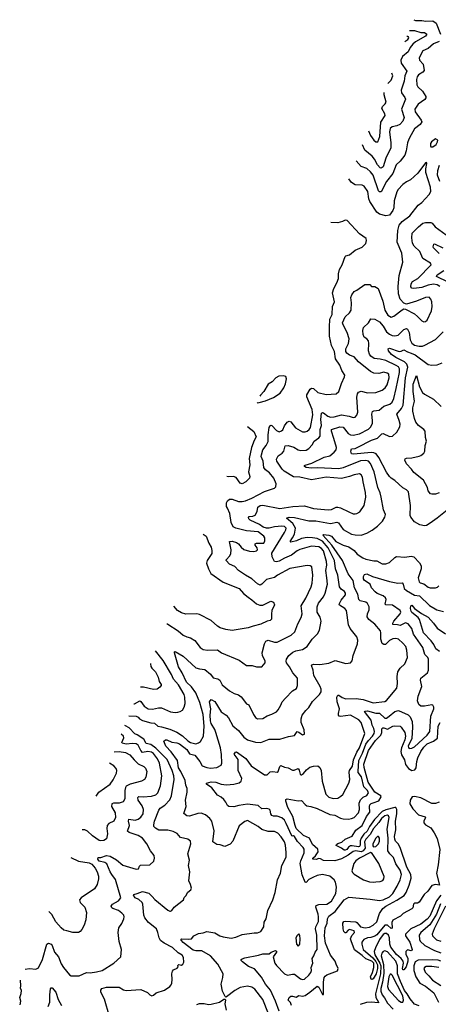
# Model space of a CAD drawing. Extents: x 2133489 to 2292442, y 756223 to 916462.
# Tile 115 of 256: x 2141446 to 2146077, y 865350 to 876235. Entities that reach past the tile are written whole.
import ezdxf

# ---------------------------------------------------------------- set-up
doc = ezdxf.new("R2010")
doc.units = 0

msp = doc.modelspace()

# ---------------------------------------------------------------- linework, layer by layer
at = {"layer": '0CON20XD'}
for points in [[(2145807, 876235), (2145825, 876225), (2145895, 876226), (2145940, 876220), (2146015, 876221), (2146052, 876195), (2146099, 876075)], [(2145758, 876117), (2145815, 876115), (2145885, 876094), (2145925, 876092), (2145950, 876075), (2145935, 876052), (2145825, 875989), (2145795, 875965), (2145765, 875927), (2145742, 875878), (2145682, 875828), (2145661, 875789), (2145665, 875755), (2145727, 875665), (2145707, 875615), (2145698, 875555), (2145665, 875455), (2145668, 875425), (2145706, 875375), (2145712, 875355), (2145670, 875245), (2145699, 875155), (2145684, 875115), (2145652, 875078), (2145619, 875061), (2145565, 875052), (2145545, 875034), (2145538, 874995), (2145553, 874875), (2145552, 874818), (2145497, 874703), (2145465, 874609), (2145445, 874595), (2145435, 874597), (2145405, 874630), (2145372, 874692), (2145345, 874726), (2145265, 874791), (2145239, 874851)], [(2146086, 875994), (2146023, 875967), (2145965, 875917), (2145905, 875892), (2145866, 875815), (2145869, 875789), (2145910, 875745), (2145919, 875675), (2145907, 875655), (2145856, 875624), (2145842, 875605), (2145836, 875574), (2145839, 875515), (2145851, 875491), (2145901, 875445), (2145938, 875385), (2145938, 875372), (2145928, 875352), (2145855, 875301), (2145817, 875245), (2145820, 875215), (2145886, 875126), (2145893, 875105), (2145875, 875077), (2145813, 875027), (2145778, 874962), (2145749, 874915), (2145734, 874875), (2145722, 874785), (2145705, 874736), (2145655, 874672), (2145611, 874629), (2145575, 874535), (2145505, 874445), (2145445, 874331), (2145425, 874332), (2145414, 874344), (2145356, 874515), (2145325, 874554), (2145285, 874590), (2145222, 874612), (2145167, 874673)], [(2145708, 875995), (2145738, 876015), (2145752, 876035), (2145748, 876045), (2145739, 876049), (2145730, 876048)], [(2145518, 875530), (2145554, 875565), (2145574, 875615), (2145564, 875644)], [(2145303, 875006), (2145327, 874955), (2145362, 874902), (2145385, 874886), (2145406, 874884), (2145428, 874945), (2145439, 875101), (2145489, 875175), (2145484, 875195), (2145452, 875255), (2145458, 875275), (2145490, 875305), (2145498, 875325), (2145477, 875405), (2145477, 875430)], [(2146015, 874828), (2146053, 874857), (2146068, 874885), (2146070, 874905), (2146045, 874917), (2146001, 874885), (2145991, 874865), (2145991, 874841), (2145995, 874830), (2146015, 874828)], [(2142654, 868540), (2142735, 868537), (2142755, 868525), (2142771, 868505), (2142805, 868488), (2142895, 868461), (2142938, 868458), (2142973, 868423), (2143015, 868418), (2143105, 868392), (2143185, 868359), (2143246, 868316), (2143305, 868263), (2143337, 868245), (2143395, 868231), (2143425, 868239), (2143445, 868256), (2143478, 868315), (2143485, 868425), (2143475, 868555), (2143439, 868685), (2143395, 868792), (2143345, 868858), (2143292, 868912), (2143242, 869015), (2143201, 869079), (2143158, 869235), (2143157, 869245), (2143165, 869251), (2143255, 869198), (2143395, 869069), (2143435, 869057), (2143495, 869050), (2143558, 868999), (2143585, 868959), (2143637, 868947), (2143661, 868935), (2143685, 868882), (2143765, 868816), (2143820, 868785), (2143865, 868772), (2143895, 868749), (2143955, 868671), (2143979, 868659), (2144033, 868553), (2144055, 868522), (2144075, 868505), (2144135, 868511), (2144185, 868540), (2144235, 868556), (2144286, 868584), (2144306, 868604), (2144333, 868657), (2144348, 868692), (2144385, 868735), (2144465, 868814), (2144508, 868842), (2144520, 868875), (2144519, 868955), (2144468, 869015), (2144431, 869081), (2144398, 869125), (2144393, 869145), (2144397, 869165), (2144424, 869206), (2144466, 869244), (2144501, 869259), (2144576, 869274), (2144626, 869304), (2144682, 869388), (2144740, 869445), (2144764, 869485), (2144781, 869585), (2144768, 869628), (2144738, 869685), (2144736, 869745), (2144751, 869785), (2144805, 869855), (2144824, 869895), (2144849, 869995), (2144845, 870065), (2144832, 870145), (2144844, 870205), (2144840, 870245), (2144805, 870362), (2144785, 870388), (2144755, 870407), (2144675, 870413), (2144545, 870376), (2144515, 870362), (2144454, 870316), (2144375, 870283), (2144315, 870249), (2144285, 870241), (2144265, 870245), (2144238, 870295), (2144235, 870338), (2144375, 870565), (2144389, 870595), (2144392, 870615), (2144375, 870631), (2144344, 870634), (2144265, 870629), (2144205, 870613), (2144175, 870612), (2144138, 870625), (2144097, 870655), (2143995, 870702), (2143982, 870715), (2143977, 870733), (2143985, 870744), (2144025, 870746), (2144051, 870759), (2144072, 870798), (2144079, 870845), (2144105, 870864), (2144137, 870867), (2144325, 870831), (2144467, 870853), (2144595, 870860), (2144695, 870831), (2144858, 870818), (2144895, 870821), (2144945, 870845), (2144965, 870846), (2144995, 870840), (2145085, 870793), (2145135, 870773), (2145155, 870772), (2145175, 870776), (2145208, 870795), (2145258, 870865), (2145273, 870955), (2145272, 871009), (2145245, 871125), (2145239, 871179), (2145225, 871202), (2145205, 871213), (2145147, 871205), (2145095, 871185), (2145005, 871162), (2144835, 871179), (2144675, 871149), (2144545, 871178), (2144475, 871181), (2144372, 871242), (2144350, 871265), (2144292, 871355), (2144286, 871375), (2144305, 871413), (2144348, 871442), (2144366, 871464), (2144384, 871525), (2144414, 871526), (2144480, 871510), (2144528, 871478), (2144551, 871471), (2144614, 871476), (2144644, 871496), (2144680, 871535), (2144705, 871575), (2144755, 871611), (2144769, 871631), (2144770, 871705), (2144783, 871747), (2144778, 871815), (2144785, 871886), (2144795, 871891), (2144805, 871887), (2144855, 871851), (2144885, 871840), (2144925, 871844), (2145005, 871867), (2145092, 871852), (2145135, 871838), (2145158, 871842), (2145177, 871863), (2145188, 871895), (2145177, 872063), (2145183, 872097), (2145195, 872116), (2145225, 872128), (2145295, 872108), (2145385, 872113), (2145455, 872138), (2145487, 872165), (2145512, 872198), (2145534, 872275), (2145528, 872315), (2145509, 872329), (2145475, 872339), (2145420, 872325), (2145365, 872328), (2145325, 872345), (2145195, 872451), (2145145, 872507), (2145095, 872528), (2145065, 872550), (2145055, 872567), (2145052, 872595), (2145084, 872656), (2145089, 872705), (2145067, 872775), (2145023, 872863), (2145018, 872885), (2145045, 872949), (2145094, 872996), (2145112, 873025), (2145118, 873105), (2145109, 873165), (2145121, 873195), (2145145, 873231), (2145176, 873244), (2145265, 873308), (2145319, 873309), (2145336, 873286), (2145375, 873287), (2145411, 873265), (2145463, 873123), (2145485, 873025), (2145519, 872969), (2145555, 872947), (2145585, 872957), (2145675, 873029), (2145695, 873038), (2145715, 873036), (2145812, 872982), (2145848, 872955), (2145895, 872904), (2145915, 872896), (2145935, 872898), (2145955, 872914), (2146000, 873015), (2146009, 873065), (2146006, 873115), (2145995, 873146), (2145975, 873167), (2145935, 873165), (2145835, 873123), (2145725, 873091), (2145695, 873102), (2145655, 873145), (2145637, 873205), (2145634, 873285), (2145645, 873408), (2145683, 873555), (2145672, 873655), (2145622, 873775), (2145629, 873905), (2145644, 873965), (2145676, 874004), (2145762, 874065), (2145855, 874186), (2145893, 874215), (2145976, 874304), (2145994, 874335), (2145990, 874385), (2145937, 874545), (2145938, 874585), (2145951, 874645), (2145946, 874656), (2145935, 874653), (2145850, 874540), (2145770, 874465), (2145725, 874443), (2145685, 874414), (2145633, 874357), (2145618, 874332), (2145588, 874232), (2145586, 874154), (2145574, 874126), (2145536, 874074), (2145495, 874066), (2145425, 874085), (2145395, 874106), (2145318, 874225), (2145307, 874255), (2145297, 874337), (2145255, 874394), (2145234, 874404), (2145155, 874409), (2145115, 874437), (2145086, 874477)], [(2146094, 874445), (2146069, 874515), (2146072, 874568), (2146090, 874625)], [(2143072, 869560), (2143085, 869554), (2143198, 869478), (2143255, 869432), (2143295, 869411), (2143335, 869401), (2143382, 869372), (2143444, 869295), (2143474, 869274), (2143525, 869264), (2143635, 869268), (2143677, 869235), (2143874, 869154), (2143955, 869096), (2144016, 869094), (2144065, 869080), (2144125, 869081), (2144161, 869125), (2144161, 869145), (2144133, 869205), (2144129, 869235), (2144153, 869335), (2144169, 869365), (2144195, 869374), (2144265, 869355), (2144295, 869353), (2144376, 869394), (2144448, 869432), (2144491, 869469), (2144522, 869555), (2144561, 869625), (2144569, 869665), (2144561, 869755), (2144612, 869838), (2144671, 869965), (2144681, 870005), (2144688, 870095), (2144678, 870185), (2144659, 870199), (2144625, 870200), (2144435, 870168), (2144299, 870095), (2144265, 870069), (2144175, 870046), (2144126, 869994), (2144105, 869985), (2144075, 869997), (2144015, 870055), (2143945, 870095), (2143867, 870147), (2143825, 870189), (2143767, 870217), (2143731, 870255), (2143731, 870265), (2143771, 870309), (2143783, 870335), (2143784, 870375), (2143768, 870465), (2143795, 870470), (2143845, 870456), (2143865, 870442), (2143895, 870402), (2143927, 870377), (2143988, 870358), (2144035, 870354), (2144065, 870362), (2144078, 870375), (2144074, 870395), (2144051, 870425), (2144051, 870439), (2144065, 870446), (2144145, 870449), (2144158, 870472), (2144159, 870505), (2144148, 870525), (2144085, 870572), (2143955, 870585), (2143835, 870615), (2143808, 870628), (2143784, 870675), (2143772, 870775), (2143746, 870836), (2143735, 870855), (2143733, 870895), (2143743, 870917), (2143765, 870935), (2143795, 870935), (2143865, 870908), (2143905, 870908), (2143943, 870917), (2144015, 870945), (2144155, 871019), (2144264, 871056), (2144278, 871072), (2144282, 871105), (2144257, 871165), (2144208, 871225), (2144165, 871259), (2144148, 871285), (2144138, 871355), (2144118, 871405), (2144119, 871425), (2144135, 871481), (2144173, 871527), (2144195, 871570), (2144194, 871645), (2144207, 871725), (2144216, 871745), (2144225, 871752), (2144235, 871750), (2144285, 871693), (2144315, 871680), (2144341, 871689), (2144355, 871702), (2144375, 871745), (2144403, 871785), (2144425, 871796), (2144445, 871789), (2144495, 871723), (2144575, 871678), (2144605, 871677), (2144625, 871686), (2144649, 871705), (2144662, 871725), (2144689, 871865), (2144683, 871925), (2144622, 872065), (2144623, 872087), (2144660, 872150), (2144675, 872160), (2144695, 872156), (2144745, 872113), (2144835, 872090), (2144945, 872098), (2144975, 872124), (2145005, 872214), (2145039, 872285), (2145042, 872305), (2145008, 872358), (2144988, 872415), (2144940, 872485), (2144930, 872565), (2144895, 872632), (2144874, 872735), (2144872, 872835), (2144878, 872925), (2144903, 872977), (2144906, 873065), (2144929, 873115), (2144906, 873216), (2144921, 873265), (2144954, 873325), (2144974, 873375), (2144974, 873425), (2144985, 873472), (2145012, 873525), (2145045, 873617), (2145055, 873626), (2145095, 873636), (2145155, 873686), (2145235, 873721), (2145275, 873762), (2145284, 873794), (2145278, 873815), (2145205, 873867), (2145070, 874015), (2145045, 874017), (2145015, 874003), (2144965, 873991), (2144888, 873993)], [(2146092, 873285), (2146064, 873305), (2146025, 873313), (2145965, 873300), (2145895, 873275), (2145805, 873262), (2145785, 873266), (2145771, 873281), (2145775, 873315), (2145790, 873340), (2145849, 873375), (2145996, 873525), (2145989, 873545), (2145905, 873595), (2145872, 873672), (2145810, 873730), (2145792, 873765), (2145782, 873825), (2145787, 873875), (2145856, 873944), (2145905, 873987), (2145935, 873994), (2145995, 873993), (2146009, 873985), (2146041, 873945), (2146162, 873855)], [(2146085, 873651), (2146025, 873714), (2146021, 873725), (2146026, 873754), (2146035, 873758), (2146125, 873714)], [(2146184, 873334), (2146058, 873395), (2146064, 873415), (2146136, 873464)], [(2144393, 867027), (2144385, 867108), (2144375, 867145), (2144340, 867200), (2144301, 867241), (2144265, 867260), (2144195, 867260), (2144125, 867284), (2144085, 867315), (2143965, 867381), (2143935, 867370), (2143875, 867324), (2143805, 867155), (2143775, 867119), (2143715, 867096), (2143665, 867111), (2143625, 867116), (2143584, 867145), (2143596, 867266), (2143571, 867375), (2143550, 867405), (2143503, 867443), (2143455, 867463), (2143415, 867460), (2143325, 867431), (2143293, 867433), (2143260, 867460), (2143286, 867535), (2143281, 867605), (2143299, 867695), (2143299, 867735), (2143284, 867774), (2143278, 867825), (2143230, 867925), (2143204, 867965), (2143191, 868045), (2143121, 868141), (2143063, 868205), (2143042, 868258), (2143058, 868272), (2143075, 868272), (2143129, 868249), (2143185, 868240), (2143215, 868228), (2143294, 868165), (2143325, 868120), (2143385, 868105), (2143437, 868035), (2143465, 867987), (2143515, 867966), (2143555, 867962), (2143625, 867969), (2143676, 867994), (2143681, 868015), (2143679, 868111), (2143666, 868185), (2143616, 868356), (2143606, 868386), (2143565, 868455), (2143557, 868483), (2143554, 868545), (2143562, 868615), (2143544, 868695), (2143565, 868719), (2143605, 868699), (2143674, 868584), (2143729, 868545), (2143757, 868517), (2143805, 868429), (2143867, 868377), (2143925, 868302), (2143965, 868272), (2144055, 868246), (2144115, 868244), (2144205, 868280), (2144325, 868281), (2144421, 868311), (2144485, 868322), (2144515, 868366), (2144535, 868360), (2144575, 868327), (2144598, 868335), (2144591, 868385), (2144561, 868465), (2144561, 868505), (2144572, 868545), (2144611, 868599), (2144645, 868630), (2144685, 868696), (2144764, 868776), (2144779, 868805), (2144779, 868835), (2144768, 868865), (2144700, 868985), (2144694, 869045), (2144674, 869095), (2144678, 869102), (2144699, 869111), (2144765, 869106), (2144865, 869121), (2144935, 869151), (2145055, 869119), (2145104, 869126), (2145124, 869146), (2145136, 869205), (2145184, 869335), (2145186, 869375), (2145174, 869414), (2145101, 869505), (2145084, 869545), (2145061, 869705), (2145042, 869725), (2144985, 869764), (2144980, 869775), (2145001, 869819), (2145049, 869875), (2145051, 869895), (2145039, 869915), (2145001, 869941), (2144984, 869964), (2144964, 870095), (2144941, 870165), (2144930, 870255), (2144858, 870395), (2144795, 870471), (2144735, 870499), (2144685, 870508), (2144625, 870509), (2144565, 870499), (2144508, 870472), (2144445, 870458), (2144438, 870465), (2144462, 870508), (2144485, 870546), (2144496, 870615), (2144466, 870666), (2144396, 870725), (2144425, 870736), (2144485, 870732), (2144645, 870696), (2144723, 870693), (2144885, 870666), (2144955, 870679), (2144971, 870671), (2145025, 870599), (2145118, 870548), (2145155, 870539), (2145222, 870538), (2145285, 870557), (2145345, 870591), (2145405, 870636), (2145460, 870690), (2145484, 870736), (2145492, 870765), (2145471, 870815), (2145445, 870955), (2145434, 871005), (2145409, 871065), (2145367, 871235), (2145328, 871328), (2145305, 871355), (2145275, 871360), (2145215, 871357), (2145025, 871281), (2144975, 871270), (2144735, 871280), (2144674, 871276), (2144615, 871284), (2144596, 871295), (2144596, 871305), (2144605, 871311), (2144677, 871333), (2144815, 871397), (2144875, 871415), (2144926, 871455), (2144945, 871479), (2144952, 871505), (2144921, 871605), (2144895, 871685), (2144896, 871704), (2144987, 871735), (2145025, 871732), (2145080, 871660), (2145105, 871646), (2145135, 871640), (2145205, 871657), (2145303, 871707), (2145331, 871735), (2145347, 871775), (2145350, 871805), (2145342, 871875), (2145347, 871903), (2145365, 871912), (2145423, 871917), (2145475, 871964), (2145539, 871985), (2145565, 872006), (2145584, 872046), (2145612, 872158), (2145646, 872335), (2145647, 872375), (2145636, 872396), (2145612, 872412), (2145495, 872468), (2145435, 872483), (2145368, 872488), (2145331, 872515), (2145317, 872537), (2145305, 872575), (2145309, 872655), (2145306, 872685), (2145287, 872707), (2145257, 872727), (2145244, 872754), (2145242, 872798), (2145249, 872831), (2145304, 872885), (2145331, 872929), (2145375, 872926), (2145425, 872894), (2145465, 872848), (2145505, 872784), (2145535, 872759), (2145565, 872745), (2145595, 872740), (2145632, 872748), (2145695, 872809), (2145725, 872820), (2145735, 872813), (2145753, 872775), (2145767, 872697), (2145785, 872660), (2145815, 872635), (2145865, 872625), (2145903, 872627), (2145926, 872635), (2146045, 872699), (2146129, 872785)], [(2145336, 871585), (2145405, 871610), (2145453, 871657), (2145465, 871662), (2145535, 871627), (2145571, 871629), (2145619, 871675), (2145651, 871735), (2145653, 871765), (2145644, 871805), (2145616, 871875), (2145668, 871935), (2145687, 871975), (2145715, 872275), (2145738, 872395), (2145727, 872427), (2145704, 872454), (2145605, 872500), (2145558, 872535), (2145525, 872575), (2145523, 872597), (2145535, 872604), (2145645, 872568), (2145665, 872570), (2145695, 872585), (2145735, 872562), (2145777, 872547), (2145819, 872529), (2145965, 872422), (2146005, 872414), (2146065, 872421), (2146120, 872440)], [(2144072, 872002), (2144075, 872000), (2144095, 872004), (2144165, 872021), (2144255, 872060), (2144329, 872105), (2144366, 872165), (2144385, 872210), (2144396, 872266), (2144389, 872289), (2144365, 872298), (2144312, 872295), (2144281, 872275), (2144238, 872232), (2144195, 872204), (2144146, 872124), (2144110, 872085), (2144101, 872072)], [(2146085, 871006), (2146045, 870988), (2146005, 870988), (2145991, 870995), (2145966, 871025), (2145956, 871065), (2145914, 871145), (2145805, 871229), (2145780, 871265), (2145725, 871325), (2145708, 871365), (2145711, 871379), (2145725, 871388), (2145785, 871391), (2145865, 871410), (2145885, 871418), (2145915, 871442), (2145926, 871465), (2145931, 871529), (2145945, 871575), (2145934, 871616), (2145931, 871685), (2145917, 871705), (2145859, 871749), (2145829, 871785), (2145812, 871825), (2145796, 871906), (2145795, 871945), (2145813, 872017), (2145799, 872125), (2145799, 872205), (2145835, 872300), (2145867, 872177), (2145901, 872115), (2145925, 872095), (2146025, 872040), (2146108, 871958)], [(2143966, 871742), (2143971, 871735), (2144035, 871682), (2144061, 871625), (2144038, 871582), (2144010, 871505), (2143985, 871385), (2143990, 871315), (2143978, 871235), (2143991, 871185), (2143987, 871165), (2143948, 871125), (2143905, 871103), (2143885, 871112), (2143840, 871175), (2143810, 871185), (2143755, 871181), (2143737, 871183)], [(2146175, 870814), (2146063, 870723), (2145985, 870668), (2145945, 870644), (2145925, 870639), (2145872, 870652), (2145815, 870685), (2145773, 870735), (2145767, 870755), (2145769, 870865), (2145745, 871015), (2145725, 871039), (2145685, 871058), (2145595, 871140), (2145554, 871165), (2145535, 871184), (2145503, 871233), (2145418, 871395), (2145389, 871435), (2145365, 871448), (2145335, 871451), (2145143, 871433), (2145115, 871437), (2145108, 871465), (2145115, 871491), (2145155, 871496), (2145185, 871508), (2145336, 871585)], [(2143476, 870547), (2143507, 870525), (2143538, 870448), (2143565, 870403), (2143573, 870365), (2143571, 870335), (2143521, 870255), (2143513, 870225), (2143534, 870164), (2143561, 870111), (2143696, 870016), (2143875, 869945), (2143922, 869892), (2143975, 869849), (2144015, 869823), (2144065, 869776), (2144104, 869764), (2144137, 869763), (2144225, 869806), (2144255, 869796), (2144264, 869766), (2144236, 869705), (2144230, 869665), (2144232, 869608), (2144215, 869592), (2144185, 869587), (2144115, 869552), (2144028, 869532), (2143975, 869510), (2143796, 869484), (2143725, 869493), (2143665, 869510), (2143635, 869529), (2143565, 869592), (2143435, 869658), (2143405, 869666), (2143283, 869663), (2143236, 869676), (2143192, 869705), (2143150, 869750)], [(2144317, 865275), (2144277, 865385), (2144220, 865505), (2144165, 865572), (2144121, 865651), (2144045, 865742), (2143978, 865768), (2143909, 865819), (2143896, 865835), (2143896, 865844), (2143906, 865854), (2143935, 865863), (2144088, 865892), (2144134, 865906), (2144205, 865906), (2144229, 865925), (2144275, 865943), (2144285, 865938), (2144285, 865925), (2144251, 865875), (2144268, 865805), (2144285, 865779), (2144375, 865687), (2144408, 865672), (2144465, 865684), (2144485, 865683), (2144553, 865633), (2144575, 865624), (2144595, 865628), (2144645, 865672), (2144665, 865702), (2144672, 865725), (2144669, 865755), (2144690, 865805), (2144682, 865855), (2144700, 865885), (2144714, 865925), (2144736, 865954), (2144731, 866115), (2144717, 866185), (2144721, 866205), (2144753, 866265), (2144752, 866315), (2144748, 866348), (2144722, 866425), (2144725, 866443), (2144755, 866452), (2144844, 866455), (2144895, 866490), (2144944, 866575), (2144950, 866645), (2144941, 866701), (2144926, 866726), (2144877, 866767), (2144795, 866785), (2144737, 866773), (2144687, 866753), (2144645, 866731), (2144615, 866698), (2144605, 866700), (2144571, 866781), (2144549, 866905), (2144554, 866936), (2144594, 867025), (2144592, 867065), (2144582, 867085), (2144519, 867149), (2144485, 867206), (2144475, 867212), (2144465, 867207), (2144455, 867211), (2144395, 867348), (2144374, 867385), (2144345, 867413), (2144295, 867429), (2144255, 867429), (2144236, 867436), (2144225, 867455), (2144215, 867495), (2144205, 867507), (2144175, 867515), (2144125, 867512), (2144085, 867546), (2143965, 867561), (2143871, 867549), (2143815, 867532), (2143761, 867535), (2143745, 867549), (2143728, 867585), (2143704, 867615), (2143675, 867640), (2143633, 867663), (2143573, 867743), (2143512, 867785), (2143514, 867796), (2143565, 867810), (2143615, 867804), (2143675, 867782), (2143735, 867775), (2143815, 867782), (2143875, 867797), (2143895, 867815), (2143902, 867845), (2143863, 867935), (2143862, 868008), (2143861, 868055), (2143819, 868115), (2143832, 868138), (2143845, 868142), (2143948, 868068), (2144008, 867985), (2144155, 867888), (2144185, 867886), (2144215, 867918), (2144245, 867922), (2144295, 867916), (2144306, 867924), (2144322, 867978), (2144335, 867990), (2144375, 867972), (2144415, 867964), (2144465, 867937), (2144482, 867938), (2144525, 867956), (2144538, 867938), (2144549, 867895), (2144555, 867886), (2144565, 867886), (2144587, 867903), (2144618, 867942), (2144655, 867970), (2144695, 867984), (2144745, 867986), (2144765, 867967), (2144779, 867935), (2144793, 867815), (2144833, 867673), (2144865, 867641), (2144915, 867626), (2144965, 867629), (2145000, 867650), (2145019, 867671), (2145087, 867795), (2145098, 867835), (2145090, 867915), (2145094, 867935), (2145127, 867983), (2145138, 868052), (2145174, 868136), (2145204, 868185), (2145263, 868345), (2145223, 868465), (2145196, 868495), (2145105, 868545), (2144995, 868531), (2144981, 868535), (2144974, 868545), (2144974, 868564), (2144982, 868615), (2144957, 868693), (2144955, 868745), (2144964, 868766), (2144975, 868768), (2145012, 868742), (2145055, 868727), (2145169, 868729), (2145245, 868720), (2145355, 868683), (2145485, 868699), (2145502, 868708), (2145617, 868843), (2145625, 868895), (2145620, 868975), (2145630, 869025), (2145653, 869065), (2145706, 869114), (2145734, 869185), (2145730, 869265), (2145719, 869305), (2145685, 869344), (2145635, 869386), (2145605, 869394), (2145575, 869390), (2145535, 869371), (2145491, 869329), (2145475, 869326), (2145457, 869337), (2145441, 869385), (2145442, 869455), (2145437, 869477), (2145373, 869553), (2145309, 869605), (2145289, 869635), (2145292, 869665), (2145312, 869712), (2145313, 869745), (2145295, 869780), (2145275, 869794), (2145212, 869812), (2145196, 869825), (2145188, 869885), (2145149, 869955), (2145135, 870034), (2145079, 870109), (2145018, 870255), (2144897, 870427), (2144799, 870535), (2144805, 870542), (2144865, 870535), (2144895, 870524), (2144944, 870465), (2145025, 870426), (2145085, 870407), (2145145, 870365), (2145179, 870325), (2145242, 870285), (2145275, 870272), (2145364, 870254), (2145395, 870252), (2145455, 870221), (2145495, 870221), (2145538, 870235), (2145595, 870290), (2145615, 870301), (2145705, 870294), (2145775, 870304), (2145805, 870296), (2145870, 870230), (2145888, 870198), (2145887, 870165), (2145853, 870065), (2145865, 870021), (2145875, 870011), (2145918, 869998), (2145965, 869961), (2145985, 869953), (2146045, 869954), (2146068, 869962), (2146082, 869975)], [(2144451, 865335), (2144441, 865371), (2144417, 865395), (2144426, 865425), (2144445, 865438), (2144465, 865440), (2144505, 865430), (2144534, 865446), (2144575, 865439), (2144605, 865447), (2144657, 865483), (2144735, 865550), (2144755, 865540), (2144795, 865459), (2144805, 865458), (2144806, 865594), (2144814, 865646), (2144825, 865661), (2144845, 865674), (2144962, 865718), (2144967, 865745), (2144946, 865795), (2144936, 865825), (2144884, 865894), (2144827, 866027), (2144819, 866105), (2144826, 866195), (2144847, 866245), (2144852, 866295), (2144865, 866323), (2144935, 866375), (2145037, 866503), (2145085, 866533), (2145323, 866513), (2145425, 866497), (2145465, 866504), (2145535, 866537), (2145575, 866575), (2145623, 866655), (2145654, 866725), (2145669, 866785), (2145655, 866834), (2145605, 866904), (2145581, 866971), (2145539, 867015), (2145520, 867045), (2145522, 867185), (2145509, 867285), (2145532, 867415), (2145525, 867435), (2145515, 867440), (2145485, 867435), (2145448, 867405), (2145419, 867361), (2145359, 867295), (2145322, 867228), (2145274, 867175), (2145261, 867145), (2145266, 867075), (2145245, 867045), (2145225, 867037), (2145165, 867045), (2145135, 867040), (2145081, 866999), (2145005, 866957), (2144933, 866936), (2144805, 866940), (2144772, 866958), (2144755, 866960), (2144725, 866951), (2144689, 866955), (2144690, 866965), (2144718, 866992), (2144746, 867035), (2144745, 867065), (2144686, 867115), (2144650, 867185), (2144585, 867215), (2144505, 867295), (2144492, 867325), (2144466, 867425), (2144413, 867525), (2144389, 867595), (2144391, 867615), (2144405, 867621), (2144525, 867600), (2144565, 867601), (2144605, 867557), (2144624, 867545), (2144668, 867538), (2144735, 867516), (2144875, 867449), (2144931, 867441), (2144995, 867408), (2145025, 867400), (2145083, 867397), (2145118, 867402), (2145146, 867415), (2145195, 867468), (2145206, 867505), (2145202, 867575), (2145215, 867611), (2145245, 867638), (2145285, 867659), (2145304, 867686), (2145295, 867715), (2145254, 867754), (2145226, 867865), (2145191, 867911), (2145189, 867925), (2145198, 868045), (2145239, 868125), (2145276, 868224), (2145303, 868267), (2145350, 868315), (2145368, 868345), (2145372, 868365), (2145365, 868399), (2145345, 868435), (2145335, 868492), (2145259, 868585), (2145268, 868592), (2145295, 868594), (2145385, 868570), (2145425, 868569), (2145485, 868512), (2145505, 868514), (2145534, 868535), (2145595, 868585), (2145635, 868596), (2145742, 868551), (2145766, 868526), (2145786, 868476), (2145792, 868412), (2145783, 868287), (2145744, 868205), (2145745, 868187), (2145755, 868179), (2145785, 868182), (2145815, 868197), (2145954, 868325), (2145981, 868365), (2145993, 868537), (2146026, 868615), (2146027, 868635), (2146016, 868655), (2146005, 868661), (2145925, 868644), (2145885, 868647), (2145860, 868665), (2145848, 868705), (2145852, 868755), (2145893, 868865), (2145878, 868935), (2145885, 868955), (2145957, 869013), (2145968, 869045), (2145967, 869165), (2145959, 869185), (2145926, 869216), (2145904, 869295), (2145802, 869442), (2145782, 869505), (2145742, 869555), (2145715, 869567), (2145655, 869537), (2145625, 869546), (2145575, 869549), (2145573, 869565), (2145583, 869585), (2145655, 869665), (2145661, 869685), (2145654, 869704), (2145571, 869761), (2145495, 869765), (2145490, 869775), (2145501, 869825), (2145491, 869845), (2145465, 869867), (2145402, 869892), (2145378, 869908), (2145337, 869955), (2145324, 869994), (2145259, 870035), (2145248, 870055), (2145249, 870081), (2145260, 870100), (2145285, 870107), (2145350, 870080), (2145535, 870024), (2145627, 870007), (2145675, 870010), (2145686, 869996), (2145700, 869945), (2145723, 869923), (2145815, 869874), (2145867, 869867), (2145979, 869759), (2146059, 869709), (2146135, 869693)], [(2146091, 869251), (2146050, 869280), (2146028, 869328), (2145998, 869368), (2145911, 869455), (2145870, 869605), (2145855, 869625), (2145785, 869682), (2145775, 869696), (2145770, 869725), (2145771, 869755), (2145785, 869764), (2145814, 869724), (2145891, 869671), (2145965, 869629), (2146025, 869565), (2146065, 869509), (2146157, 869447)], [(2142707, 868670), (2142715, 868671), (2142775, 868703), (2142786, 868696), (2142823, 868645), (2142868, 868618), (2142915, 868614), (2142982, 868628), (2143015, 868629), (2143115, 868584), (2143165, 868576), (2143195, 868578), (2143220, 868585), (2143245, 868601), (2143266, 868635), (2143276, 868675), (2143272, 868745), (2143264, 868775), (2143201, 868881), (2143147, 868945), (2143126, 868995), (2143032, 869152), (2142948, 869257)], [(2142892, 869119), (2142891, 869115), (2142896, 869085), (2142908, 869065), (2142947, 869025), (2142976, 868965), (2142990, 868920), (2143010, 868885), (2143010, 868875), (2142996, 868855), (2142968, 868835), (2142925, 868831), (2142815, 868854), (2142783, 868856)], [(2146085, 867586), (2146045, 867569), (2146005, 867569), (2145885, 867634), (2145813, 867647), (2145788, 867642), (2145766, 867605), (2145763, 867565), (2145795, 867509), (2145857, 867445), (2145931, 867421), (2145936, 867415), (2145917, 867375), (2145918, 867355), (2145935, 867335), (2145995, 867299), (2146029, 867245), (2146065, 867182), (2146095, 867060), (2146075, 866892), (2146056, 866795), (2146088, 866665), (2146045, 866674), (2146005, 866662), (2145959, 866601), (2145921, 866565), (2145863, 866477), (2145845, 866469), (2145815, 866466), (2145802, 866455), (2145794, 866416), (2145785, 866405), (2145688, 866352), (2145657, 866325), (2145572, 866278), (2145561, 866255), (2145565, 866191), (2145555, 866189), (2145515, 866225), (2145485, 866223), (2145395, 866119), (2145375, 866102), (2145330, 866090), (2145295, 866084), (2145251, 866065), (2145231, 866035), (2145230, 866015), (2145246, 865955), (2145351, 865865), (2145385, 865823), (2145404, 865785), (2145405, 865745), (2145389, 865685), (2145355, 865632), (2145345, 865624), (2145335, 865626), (2145326, 865655), (2145348, 865702), (2145362, 865755), (2145364, 865805), (2145342, 865825), (2145274, 865854), (2145235, 865890), (2145151, 865951), (2145111, 866051), (2145106, 866075), (2145120, 866110), (2145149, 866145), (2145145, 866163), (2145094, 866176), (2145081, 866169), (2145055, 866140), (2145045, 866140), (2145033, 866153), (2145024, 866184), (2145019, 866245), (2145033, 866265), (2145045, 866269), (2145165, 866260), (2145176, 866255), (2145201, 866225), (2145217, 866207), (2145266, 866196), (2145315, 866201), (2145356, 866224), (2145395, 866262), (2145426, 866355), (2145462, 866408), (2145495, 866434), (2145619, 866501), (2145699, 866551), (2145720, 866585), (2145754, 866665), (2145777, 866745), (2145771, 866785), (2145728, 866865), (2145655, 867085), (2145633, 867123), (2145604, 867154), (2145595, 867175), (2145593, 867205), (2145608, 867278), (2145604, 867375), (2145619, 867455), (2145617, 867505), (2145605, 867524), (2145595, 867527), (2145495, 867501), (2145457, 867483), (2145369, 867391), (2145314, 867316), (2145289, 867265), (2145251, 867229), (2145223, 867187), (2145212, 867158), (2145212, 867108), (2145205, 867095), (2145195, 867090), (2145125, 867103), (2145105, 867102), (2145082, 867088), (2145065, 867062), (2145045, 867053), (2145034, 867054), (2145005, 867076), (2144948, 867105), (2144951, 867115), (2144965, 867127), (2145009, 867141), (2145047, 867175), (2145122, 867208), (2145163, 867275), (2145235, 867326), (2145284, 867425), (2145318, 867475), (2145315, 867535), (2145320, 867555), (2145332, 867568), (2145355, 867576), (2145420, 867600), (2145445, 867645), (2145442, 867655), (2145375, 867695), (2145302, 867805), (2145255, 867969), (2145254, 868005), (2145303, 868157), (2145382, 868265), (2145440, 868325), (2145450, 868355), (2145452, 868395), (2145464, 868405), (2145475, 868405), (2145515, 868393), (2145574, 868425), (2145595, 868429), (2145653, 868423), (2145666, 868415), (2145705, 868356), (2145714, 868315), (2145708, 868275), (2145671, 868185), (2145661, 868145), (2145668, 868108), (2145701, 868051), (2145715, 868001), (2145745, 867956), (2145785, 867934), (2145817, 867943), (2145831, 867965), (2145838, 868035), (2145850, 868075), (2145885, 868146), (2145915, 868191), (2145955, 868228), (2146025, 868260), (2146068, 868292), (2146074, 868425), (2146096, 868464)], [(2141506, 865737), (2141555, 865746), (2141625, 865739), (2141655, 865753), (2141699, 865845), (2141745, 866015), (2141765, 866024), (2141794, 866014), (2141805, 866001), (2141830, 865925), (2141875, 865875), (2141906, 865796), (2141931, 865755), (2141995, 865674), (2142016, 865666), (2142105, 865663), (2142185, 865700), (2142225, 865698), (2142295, 865708), (2142358, 865725), (2142486, 865804), (2142566, 865875), (2142572, 865955), (2142546, 866045), (2142534, 866145), (2142544, 866195), (2142576, 866244), (2142599, 866295), (2142600, 866315), (2142596, 866335), (2142577, 866357), (2142538, 866385), (2142478, 866408), (2142465, 866416), (2142456, 866435), (2142472, 866458), (2142538, 866492), (2142564, 866525), (2142505, 866730), (2142465, 866786), (2142445, 866815), (2142411, 866901), (2142388, 866918), (2142325, 866932), (2142310, 866955), (2142315, 866971), (2142345, 866972), (2142407, 866993), (2142445, 866988), (2142516, 866946), (2142585, 866887), (2142735, 866844), (2142761, 866849), (2142772, 866878), (2142782, 866888), (2142885, 866890), (2142928, 866932), (2142936, 866966), (2142934, 866995), (2142893, 867045), (2142854, 867125), (2142805, 867185), (2142755, 867215), (2142658, 867248), (2142639, 867265), (2142661, 867325), (2142650, 867375), (2142654, 867396), (2142725, 867386), (2142755, 867395), (2142785, 867418), (2142810, 867455), (2142815, 867505), (2142801, 867545), (2142758, 867605), (2142753, 867637), (2142765, 867648), (2142813, 867643), (2142905, 867650), (2142952, 867665), (2142974, 867686), (2143002, 867765), (2143018, 867875), (2142993, 868015), (2142971, 868065), (2142925, 868124), (2142905, 868139), (2142865, 868146), (2142805, 868134), (2142785, 868154), (2142755, 868215), (2142735, 868229), (2142695, 868233), (2142625, 868226), (2142581, 868235), (2142574, 868245), (2142598, 868295), (2142593, 868315), (2142570, 868336)], [(2142438, 865215), (2142385, 865405), (2142344, 865485), (2142343, 865507), (2142355, 865525), (2142405, 865538), (2142545, 865539), (2142595, 865508), (2142625, 865501), (2142785, 865512), (2142859, 865479), (2142885, 865453), (2142907, 865443), (2142925, 865450), (2142955, 865478), (2143048, 865505), (2143108, 865545), (2143123, 865565), (2143129, 865585), (2143133, 865625), (2143130, 865685), (2143138, 865715), (2143149, 865731), (2143189, 865751), (2143198, 865765), (2143195, 865780), (2143205, 865790), (2143235, 865782), (2143252, 865795), (2143260, 865815), (2143257, 865867), (2143243, 865893), (2143199, 865919), (2143135, 865978), (2143045, 866024), (2143005, 866056), (2142988, 866085), (2142975, 866145), (2142958, 866185), (2142869, 866255), (2142830, 866305), (2142819, 866335), (2142809, 866455), (2142802, 866475), (2142765, 866509), (2142725, 866528), (2142703, 866555), (2142710, 866565), (2142747, 866573), (2142806, 866596), (2142875, 866578), (2142911, 866541), (2142939, 866509), (2143085, 866390), (2143105, 866379), (2143115, 866380), (2143127, 866385), (2143153, 866425), (2143258, 866505), (2143265, 866530), (2143285, 866548), (2143305, 866590), (2143340, 866615), (2143347, 866633), (2143337, 866675), (2143318, 866715), (2143327, 866815), (2143314, 866885), (2143323, 866945), (2143306, 867015), (2143340, 867125), (2143334, 867154), (2143305, 867174), (2143223, 867193), (2143187, 867237), (2143145, 867261), (2143085, 867273), (2142986, 867276), (2142947, 867297), (2142931, 867315), (2142928, 867335), (2142936, 867375), (2142985, 867495), (2143001, 867519), (2143050, 867550), (2143105, 867611), (2143125, 867654), (2143153, 867835), (2143150, 867875), (2143134, 867935), (2143077, 868055), (2142953, 868183), (2142895, 868223), (2142845, 868234), (2142820, 868280), (2142745, 868330), (2142720, 868340), (2142656, 868406), (2142615, 868428), (2142610, 868432)], [(2142491, 868142), (2142545, 868146), (2142616, 868135), (2142665, 868108), (2142713, 868053), (2142755, 868008), (2142818, 867978), (2142839, 867959), (2142851, 867925), (2142841, 867860), (2142825, 867835), (2142795, 867815), (2142668, 867782), (2142625, 867761), (2142615, 867745), (2142610, 867715), (2142608, 867622), (2142592, 867588), (2142545, 867575), (2142485, 867575), (2142464, 867565), (2142462, 867535), (2142501, 867465), (2142507, 867415), (2142488, 867375), (2142432, 867348), (2142413, 867325), (2142409, 867295), (2142418, 867235), (2142405, 867179), (2142375, 867160), (2142345, 867156), (2142325, 867161), (2142251, 867211), (2142195, 867263), (2142165, 867277), (2142138, 867280)], [(2142290, 867651), (2142322, 867695), (2142447, 867783), (2142479, 867831), (2142516, 867905), (2142521, 867935), (2142514, 867955), (2142486, 867986), (2142439, 868014)], [(2145361, 867091), (2145385, 867094), (2145415, 867124), (2145427, 867155), (2145427, 867187), (2145415, 867206), (2145405, 867204), (2145385, 867187), (2145354, 867125), (2145353, 867103), (2145361, 867091)], [(2142012, 866973), (2142095, 866933), (2142215, 866914), (2142245, 866900), (2142281, 866855), (2142302, 866815), (2142316, 866765), (2142317, 866735), (2142304, 866675), (2142275, 866626), (2142126, 866525), (2142108, 866505), (2142114, 866475), (2142166, 866425), (2142184, 866365), (2142176, 866284), (2142158, 866225), (2142134, 866176), (2142115, 866153), (2142095, 866143), (2142035, 866144), (2141968, 866162), (2141935, 866171), (2141905, 866196), (2141845, 866263), (2141803, 866343), (2141768, 866377)], [(2144198, 865245), (2144135, 865403), (2144048, 865518), (2144015, 865540), (2143965, 865552), (2143885, 865534), (2143825, 865502), (2143735, 865432), (2143725, 865430), (2143717, 865437), (2143688, 865495), (2143674, 865574), (2143693, 865647), (2143695, 865685), (2143637, 865795), (2143555, 865885), (2143460, 865940), (2143395, 865942), (2143365, 865949), (2143255, 866033), (2143234, 866055), (2143230, 866065), (2143236, 866074), (2143318, 866068), (2143347, 866075), (2143371, 866105), (2143425, 866131), (2143475, 866139), (2143515, 866156), (2143605, 866139), (2143660, 866105), (2143695, 866095), (2143785, 866082), (2143835, 866092), (2143905, 866121), (2144040, 866140), (2144075, 866138), (2144114, 866155), (2144146, 866205), (2144152, 866258), (2144174, 866295), (2144189, 866385), (2144246, 866504), (2144273, 866585), (2144298, 866725), (2144331, 866799), (2144344, 866884), (2144393, 866975), (2144393, 867027)], [(2145355, 866699), (2145385, 866704), (2145435, 866708), (2145462, 866718), (2145474, 866736), (2145476, 866764), (2145419, 866905), (2145345, 867018), (2145325, 867028), (2145204, 866966), (2145163, 866935), (2145142, 866905), (2145121, 866825), (2145129, 866805), (2145147, 866787), (2145249, 866725), (2145315, 866703), (2145355, 866699)], [(2146104, 866556), (2146057, 866493), (2145982, 866325), (2145955, 866290), (2145885, 866234), (2145771, 866185), (2145713, 866125), (2145713, 866105), (2145762, 866035), (2145788, 865955), (2145784, 865945), (2145775, 865942), (2145735, 865951), (2145716, 865934), (2145716, 865905), (2145739, 865855), (2145741, 865825), (2145722, 865765), (2145695, 865732), (2145685, 865729), (2145679, 865745), (2145690, 865805), (2145688, 865828), (2145667, 865857), (2145615, 865902), (2145552, 865982), (2145540, 866015), (2145536, 866086), (2145524, 866114), (2145505, 866131), (2145485, 866131), (2145465, 866120), (2145427, 866065), (2145380, 865975), (2145368, 865935), (2145375, 865895), (2145431, 865805), (2145440, 865775), (2145436, 865685), (2145382, 865465), (2145385, 865425), (2145416, 865375), (2145416, 865365), (2145335, 865375), (2145281, 865369), (2145212, 865348)], [(2146101, 866459), (2146055, 866346), (2145981, 866229), (2145885, 866145), (2145863, 866115), (2145867, 866065), (2145876, 866046), (2145929, 865999), (2146035, 865945), (2146105, 865920)], [(2146155, 866435), (2146032, 866185), (2146009, 866125), (2146012, 866105), (2146055, 866063), (2146105, 866048)], [(2144525, 865994), (2144535, 865998), (2144544, 866015), (2144550, 866075), (2144545, 866110), (2144535, 866130), (2144515, 866112), (2144501, 866085), (2144509, 866015), (2144525, 865994)], [(2145865, 865333), (2145815, 865352), (2145765, 865409), (2145732, 865465), (2145701, 865501), (2145660, 865600), (2145626, 865686), (2145625, 865775), (2145607, 865825), (2145515, 865928), (2145485, 865942), (2145466, 865934), (2145452, 865915), (2145444, 865885), (2145471, 865791), (2145474, 865695), (2145459, 865595), (2145440, 865525), (2145439, 865495), (2145454, 865455), (2145481, 865421), (2145514, 865364), (2145577, 865295)], [(2146105, 865825), (2146075, 865837), (2146012, 865842), (2145854, 865836), (2145819, 865821), (2145804, 865775), (2145804, 865724), (2145828, 865655), (2145874, 865584), (2145935, 865550), (2146026, 865476), (2146079, 865375)], [(2146081, 865755), (2146005, 865769), (2145944, 865766), (2145924, 865756), (2145916, 865744), (2145930, 865705), (2145973, 865665), (2146012, 865615), (2146105, 865556)], [(2141452, 865345), (2141460, 865385), (2141446, 865425), (2141461, 865469), (2141464, 865504), (2141453, 865527), (2141460, 865555), (2141456, 865616)], [(2145665, 865373), (2145685, 865373), (2145693, 865397), (2145684, 865445), (2145565, 865671), (2145555, 865683), (2145545, 865684), (2145530, 865655), (2145517, 865577), (2145515, 865545), (2145524, 865515), (2145635, 865390), (2145665, 865373)], [(2141762, 865325), (2141780, 865375), (2141780, 865455), (2141788, 865522), (2141795, 865532), (2141805, 865531), (2141845, 865484), (2141872, 865402), (2141907, 865337)], [(2143405, 865347), (2143435, 865357), (2143485, 865360), (2143535, 865349), (2143565, 865350), (2143657, 865373), (2143705, 865408), (2143718, 865408), (2143722, 865395), (2143714, 865355), (2143731, 865285)]]:
    msp.add_lwpolyline(points, dxfattribs=at)

doc.saveas('drawing.dxf')
